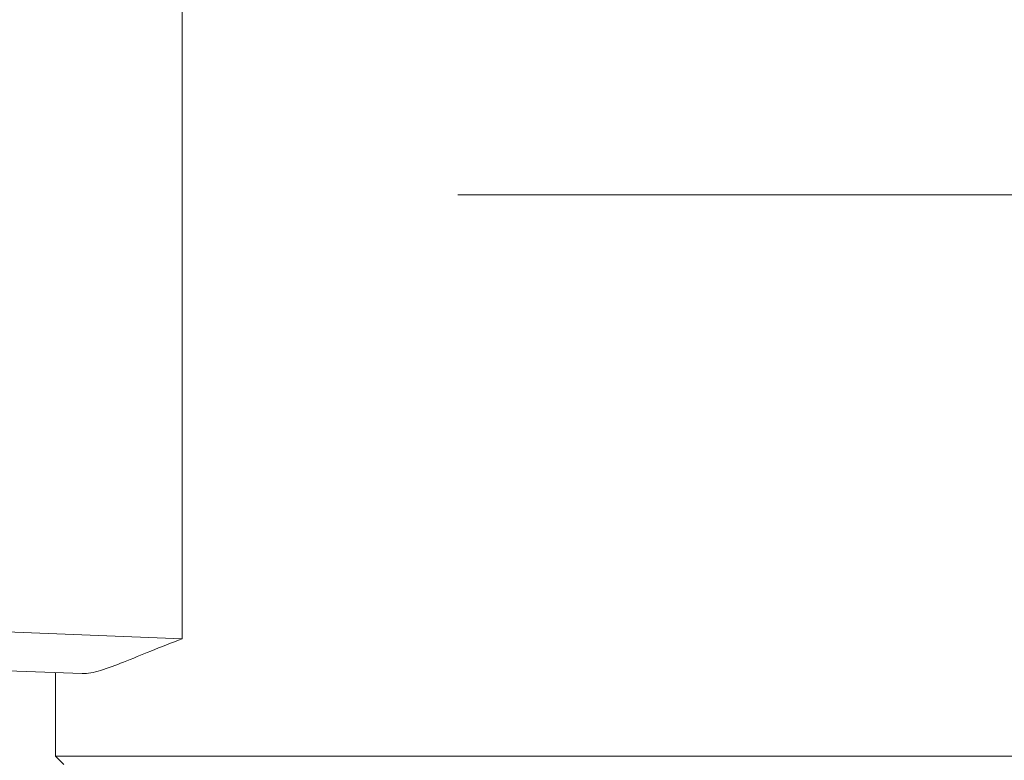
# Model space of a CAD drawing. Header units: millimetres. Extents: x 6756 to 17105, y -3613 to 3705.
# Tile 55 of 65: x 13556 to 13677, y 917 to 1008. Entities that reach past the tile are written whole.
import ezdxf

# ---------------------------------------------------------------- set-up
doc = ezdxf.new("R2010")
doc.units = ezdxf.units.MM
doc.header["$PDSIZE"] = -5
doc.layers.get('0').update_dxf_attribs({"lineweight": 35})
for name, color, linetype, lineweight in [('尺寸线层', 3, 'Continuous', 18), ('粗实线层', 7, 'Continuous', 35), ('细实线层', 7, 'Continuous', 18)]:
    doc.layers.add(name, color=color, linetype=linetype, lineweight=lineweight)
doc.styles.add('标准', font='txt', dxfattribs={"width": 0.667})
doc.dimstyles.new('标准', dxfattribs={"dimscale": 15, "dimtxt": 3.5, "dimasz": 4, "dimexe": 2, "dimexo": 0, "dimtad": 1, "dimdsep": 46, "dimtxsty": '标准', "dimblk": '_CAXARROW', "dimcen": 0, "dimdle": 6, "dimazin": 2, "dimtfac": 0.707107, "dimtdec": 3, "dimtmove": 2, "dimatfit": 3, "dimfxl": 1, "dimfrac": 2, "dimtolj": 1, "dimarcsym": 1})

# ---------------------------------------------------------------- blocks, each defined once
blk = doc.blocks.new('324356')
at = {"layer": '细实线层'}
for p, q in [((-379.5, -130.95), (-379.5, -41.04)), ((-345.59, -76.4), (-180.59, -76.4)), ((-480.5, -127.07), (-379.5, -130.95)), ((-467.56, -132.36), (-391.82, -135.24)), ((-395.09, -145.4), (-395.09, -135.11)), ((-131.09, -145.4), (-395.09, -145.4)), ((-394.09, -146.4), (-395.09, -145.4))]:
    blk.add_line(p, q, dxfattribs=at)
blk.add_open_spline([(-379.5, -130.95), (-380.8, -131.44), (-383.22, -132.4), (-386.54, -133.77), (-388.99, -134.72), (-390.7, -135.17), (-391.47, -135.25), (-391.82, -135.24)], degree=3, knots=[0, 0, 0, 0, 1491.889629, 2788.890206, 3861.50152, 4304.621218, 4684.866869, 4684.866869, 4684.866869, 4684.866869], dxfattribs=at)
blk = doc.blocks.new('_CAXARROW')
blk.add_hatch(color=0).paths.add_polyline_path([(0, 0), (-1, 0.125), (-1, -0.125)], flags=0)
blk = doc.blocks.new('*X29')
at = {"layer": 'Defpoints', "color": 0, "transparency": 16777216}
for p in [(11929.32, 1449.65), (15982.04, 675.5)]:
    blk.add_point(p, dxfattribs=at)
at = {"layer": '尺寸线层', "color": 0, "linetype": 'Continuous', "lineweight": -2, "transparency": 16777216}
blk.add_line((15923.11, 686.76), (11988.26, 1438.39), dxfattribs=at)
at = {"layer": '尺寸线层', "color": 0, "lineweight": -2, "transparency": 16777216, "xscale": 60, "yscale": 60, "zscale": 60}
for p, rotation in [((11929.32, 1449.65), 169.1856160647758), ((15982.04, 675.5), 349.1856160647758)]:
    blk.add_blockref('_CAXARROW', p, dxfattribs=dict(at, rotation=rotation))
at = {"layer": '尺寸线层', "color": 0, "transparency": 16777216, "insert": (11668.98, 1499.38), "char_height": 52.5, "attachment_point": 5, "rotation": 349.1856, "style": '标准', "bg_fill": 3, "box_fill_scale": 1.1, "bg_fill_color": 256, "bg_fill_true_color": 13158600, "bg_fill_transparency": 0}
blk.add_mtext('\\A1;%%C4126', dxfattribs=at)
blk = doc.blocks.new('*X30')
at = {"layer": 'Defpoints', "color": 0, "transparency": 16777216}
for p in [(13396.38, 1279.78), (14514.99, 845.37)]:
    blk.add_point(p, dxfattribs=at)
at = {"layer": '尺寸线层', "color": 0, "linetype": 'Continuous', "lineweight": -2, "transparency": 16777216}
blk.add_line((14459.06, 867.09), (13452.31, 1258.06), dxfattribs=at)
at = {"layer": '尺寸线层', "color": 0, "lineweight": -2, "transparency": 16777216, "xscale": 60, "yscale": 60, "zscale": 60}
for p, rotation in [((13396.38, 1279.78), 158.7766151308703), ((14514.99, 845.37), 338.7766151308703)]:
    blk.add_blockref('_CAXARROW', p, dxfattribs=dict(at, rotation=rotation))
at = {"layer": '尺寸线层', "color": 0, "transparency": 16777216, "insert": (13147.51, 1376.42), "char_height": 52.5, "attachment_point": 5, "rotation": 338.7766, "style": '标准', "bg_fill": 3, "box_fill_scale": 1.1, "bg_fill_color": 256, "bg_fill_true_color": 13158600, "bg_fill_transparency": 0}
blk.add_mtext('\\A1;%%C1200\\P建议最小半径', dxfattribs=at)

msp = doc.modelspace()

# ---------------------------------------------------------------- linework, layer by layer
at = {"layer": '粗实线层', "color": 8}
msp.add_circle((13955.682, 1062.575), 600, dxfattribs=at)
msp.add_arc((13955.682, 1062.575), 2063, 3, 357, dxfattribs=at)

# ---------------------------------------------------------------- block references
at = {"layer": '粗实线层'}
msp.add_blockref('324356', (13955.682, 1062.575), dxfattribs=at)

# ---------------------------------------------------------------- next in the draw order: dimensions: what is measured, and where the dimension line sits
at = {"layer": '尺寸线层'}
dim = msp.add_diameter_dim_2p(p1=(15982.044, 675.499), p2=(11929.321, 1449.651), dimstyle='标准', override={"dimpost": '%%C<>', "dimsah": 1, "dimtfill": 1, "dimtzin": 8}, dxfattribs=at)
dim.commit()
dim.dimension.update_dxf_attribs({"geometry": '*X29', "text_midpoint": (11668.983, 1499.381), "dimtype": 163})

# ---------------------------------------------------------------- next in the draw order: dimensions: what is measured, and where the dimension line sits
dim = msp.add_diameter_dim_2p(p1=(14514.988, 845.372), p2=(13396.376, 1279.778), dimstyle='标准', override={"dimpost": '%%C<>\\X建议最小半径', "dimsah": 1, "dimtfac": 1, "dimtfill": 1, "dimtzin": 8}, dxfattribs=at)
dim.commit()
dim.dimension.update_dxf_attribs({"geometry": '*X30', "text_midpoint": (13147.511, 1376.423), "dimtype": 163})

doc.saveas('drawing.dxf')
